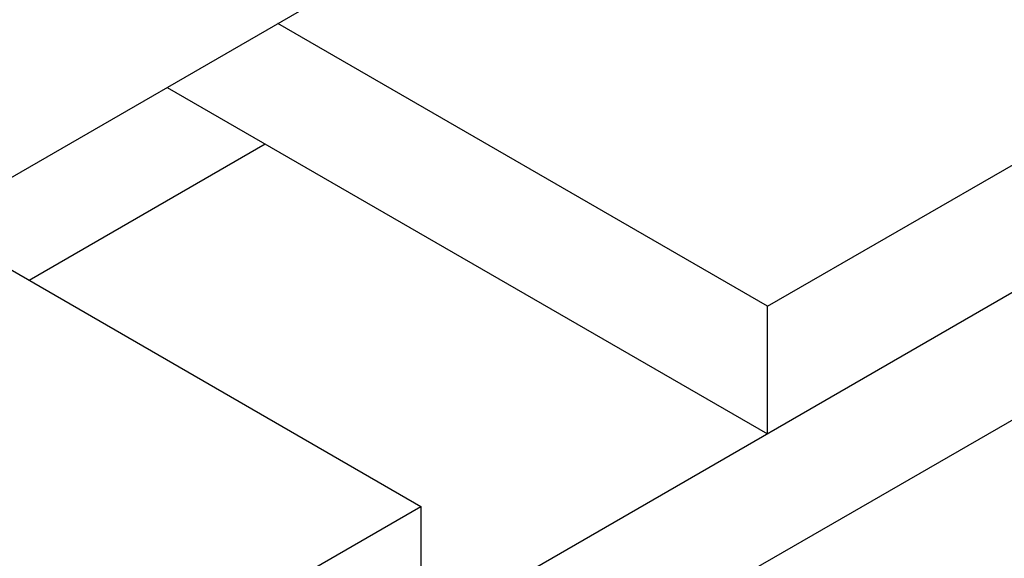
# Model space of a CAD drawing. Header units: millimetres. Extents: x 0 to 5600, y -1552 to 3960.
# Tile 145 of 199: x 4761 to 4900, y 2381 to 2457. Entities that reach past the tile are written whole.
import ezdxf

# ---------------------------------------------------------------- set-up
doc = ezdxf.new("R2010")
doc.units = ezdxf.units.MM
doc.header["$LTSCALE"] = 308
doc.layers.get('0').update_dxf_attribs({"linetype": 'CONTINUOUS'})

msp = doc.modelspace()

# ---------------------------------------------------------------- linework, layer by layer
at = {"color": 7, "linetype": 'Continuous'}
for p, q in [((5119.58, 2544.85), (4412.48, 2136.6)), ((5119.58, 2526.88), (4412.48, 2118.64)), ((4613.04, 2349.96), (4897.65, 2514.28)), ((4866.44, 2416.66), (4968.97, 2475.85)), ((4866.44, 2416.66), (4797.5, 2456.46)), ((4781.94, 2447.48), (4866.44, 2398.69)), ((4762.5, 2420.33), (4795.73, 2439.52)), ((4748.71, 2428.29), (4817.65, 2388.49)), ((4866.44, 2398.69), (4866.44, 2416.66)), ((4715.12, 2329.29), (4817.65, 2388.49)), ((4817.65, 2388.49), (4817.65, 2370.53))]:
    msp.add_line(p, q, dxfattribs=at)

doc.saveas('drawing.dxf')
